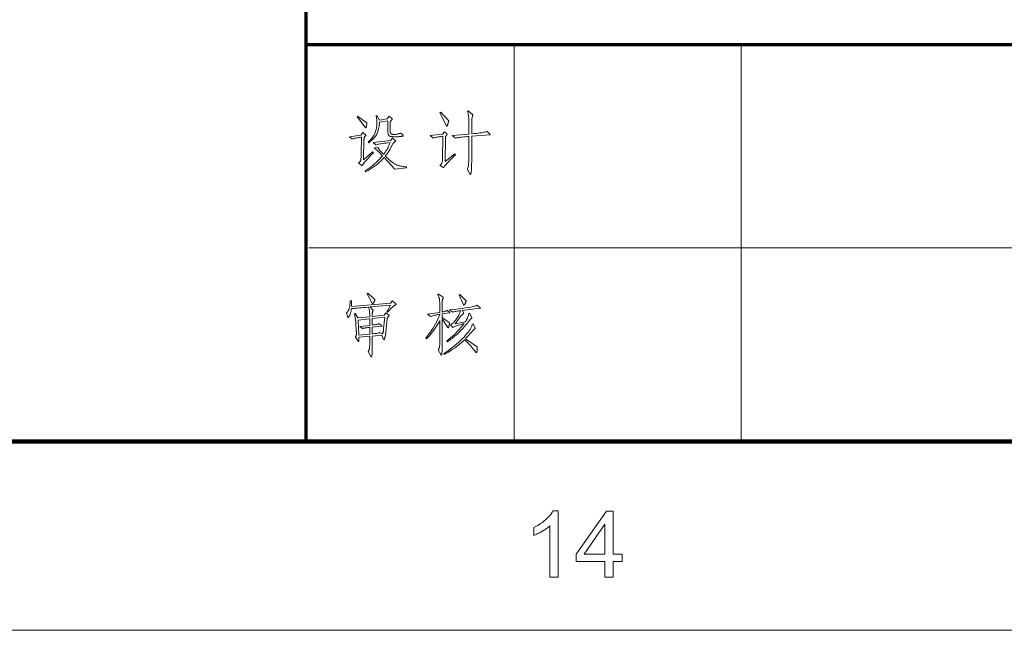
# Model space of a CAD drawing. Extents: x 0 to 1189, y 0 to 841.
# Tile 88 of 135: x 974 to 1026, y 10 to 42. Entities that reach past the tile are written whole.
import ezdxf

# ---------------------------------------------------------------- set-up
doc = ezdxf.new("R2010")
doc.units = 0

msp = doc.modelspace()

# ---------------------------------------------------------------- linework, layer by layer
at = {"color": 5, "lineweight": 70}
for p, q in [((989, 20), (989, 821)), ((989, 41), (1064, 41))]:
    msp.add_line(p, q, dxfattribs=at)
at = {"color": 7, "lineweight": 13}
for p, q in [((1000, 20), (1000, 41)), ((1012, 20), (1012, 41)), ((989.139, 30.245), (1064.139, 30.245)), ((10, 10), (1179, 10))]:
    msp.add_line(p, q, dxfattribs=at)
at = {"color": 7, "lineweight": 100}
msp.add_line((20, 20), (1169, 20), dxfattribs=at)
at = {"color": 7, "lineweight": 13}
for points in [[(998.704, 36.258), (998.707, 36.255), (998.71, 36.251), (998.713, 36.248), (998.715, 36.246), (998.717, 36.243), (998.719, 36.24), (998.72, 36.238), (998.721, 36.236), (998.721, 36.234), (998.721, 36.232), (998.721, 36.23), (998.72, 36.229), (998.719, 36.227), (998.717, 36.226), (998.715, 36.225), (998.713, 36.223), (998.709, 36.222), (998.706, 36.221), (998.702, 36.221), (998.697, 36.22), (997.75, 36.154), (997.75, 34.86), (997.75, 34.775), (997.749, 34.696), (997.748, 34.623), (997.746, 34.556), (997.744, 34.494), (997.742, 34.438), (997.739, 34.387), (997.736, 34.343), (997.732, 34.304), (997.727, 34.27), (997.723, 34.241), (997.718, 34.215), (997.714, 34.192), (997.709, 34.173), (997.704, 34.156), (997.7, 34.142), (997.695, 34.131), (997.69, 34.124), (997.685, 34.119), (997.681, 34.118), (997.679, 34.118), (997.678, 34.119), (997.676, 34.12), (997.674, 34.121), (997.672, 34.124), (997.67, 34.126), (997.667, 34.129), (997.665, 34.133), (997.662, 34.137), (997.66, 34.142), (997.521, 34.412), (997.537, 34.439), (997.551, 34.475), (997.563, 34.52), (997.574, 34.574), (997.583, 34.637), (997.591, 34.709), (997.597, 34.791), (997.601, 34.881), (997.603, 34.98), (997.604, 35.089), (997.604, 36.14), (997.506, 36.131), (997.414, 36.122), (997.327, 36.113), (997.247, 36.104), (997.172, 36.095), (997.104, 36.086), (997.041, 36.077), (996.985, 36.068), (996.934, 36.059), (996.89, 36.05), (996.727, 36.189), (997.604, 36.258), (997.604, 36.73), (997.604, 36.831), (997.602, 36.927), (997.598, 37.016), (997.593, 37.099), (997.587, 37.176), (997.579, 37.246), (997.57, 37.31), (997.56, 37.368), (997.548, 37.42), (997.535, 37.465), (997.566, 37.49), (997.799, 37.302), (997.802, 37.299), (997.806, 37.295), (997.809, 37.292), (997.812, 37.289), (997.814, 37.286), (997.816, 37.283), (997.818, 37.28), (997.819, 37.278), (997.819, 37.275), (997.819, 37.273), (997.819, 37.27), (997.819, 37.268), (997.818, 37.265), (997.817, 37.263), (997.816, 37.26), (997.814, 37.258), (997.813, 37.255), (997.81, 37.252), (997.808, 37.249), (997.805, 37.247), (997.795, 37.225), (997.786, 37.197), (997.777, 37.163), (997.77, 37.122), (997.764, 37.074), (997.759, 37.02), (997.755, 36.959), (997.752, 36.891), (997.751, 36.817), (997.75, 36.737), (997.75, 36.275), (997.874, 36.287), (997.988, 36.299), (998.093, 36.311), (998.188, 36.323), (998.274, 36.335), (998.35, 36.347), (998.417, 36.36), (998.475, 36.372), (998.523, 36.384), (998.562, 36.397)], [(992.206, 36.855), (992.205, 36.805), (992.202, 36.761), (992.198, 36.722), (992.194, 36.688), (992.188, 36.66), (992.182, 36.636), (992.175, 36.618), (992.166, 36.605), (992.157, 36.597), (992.147, 36.594), (992.145, 36.595), (992.143, 36.595), (992.14, 36.597), (992.137, 36.598), (992.134, 36.601), (992.131, 36.603), (992.128, 36.606), (992.124, 36.61), (992.12, 36.614), (992.116, 36.619), (991.69, 37.174), (991.714, 37.205)], [(993.979, 36.313), (993.987, 36.309), (993.995, 36.304), (994.004, 36.299), (994.013, 36.293), (994.022, 36.287), (994.032, 36.28), (994.042, 36.272), (994.052, 36.265), (994.063, 36.256), (994.075, 36.248), (994.085, 36.239), (994.095, 36.231), (994.104, 36.223), (994.111, 36.216), (994.117, 36.209), (994.123, 36.203), (994.127, 36.197), (994.129, 36.192), (994.131, 36.187), (994.132, 36.183), (994.132, 36.18), (994.131, 36.176), (994.13, 36.173), (994.129, 36.17), (994.127, 36.167), (994.125, 36.164), (994.123, 36.162), (994.121, 36.16), (994.118, 36.157), (994.114, 36.156), (994.11, 36.154), (994.104, 36.152), (994.096, 36.15), (994.087, 36.148), (994.075, 36.146), (994.062, 36.143), (994.048, 36.141), (994.031, 36.138), (994.013, 36.136), (993.993, 36.133), (993.971, 36.13), (993.947, 36.128), (993.921, 36.126), (993.893, 36.124), (993.863, 36.123), (993.831, 36.121), (993.797, 36.12), (993.761, 36.12), (993.723, 36.119), (993.682, 36.119), (993.643, 36.12), (993.606, 36.12), (993.572, 36.122), (993.541, 36.124), (993.513, 36.127), (993.489, 36.13), (993.467, 36.135), (993.448, 36.139), (993.432, 36.145), (993.419, 36.15), (993.408, 36.157), (993.397, 36.165), (993.387, 36.174), (993.378, 36.184), (993.369, 36.195), (993.361, 36.207), (993.354, 36.22), (993.347, 36.234), (993.341, 36.249), (993.336, 36.265), (993.331, 36.282), (993.326, 36.301), (993.322, 36.322), (993.319, 36.344), (993.316, 36.368), (993.314, 36.394), (993.312, 36.421), (993.311, 36.449), (993.31, 36.479), (993.31, 36.511), (993.31, 36.962), (992.879, 36.896), (992.872, 36.813), (992.863, 36.734), (992.853, 36.659), (992.841, 36.589), (992.826, 36.523), (992.811, 36.46), (992.793, 36.403), (992.774, 36.349), (992.753, 36.3), (992.73, 36.255), (992.705, 36.211), (992.676, 36.168), (992.643, 36.124), (992.606, 36.079), (992.566, 36.034), (992.523, 35.989), (992.475, 35.943), (992.424, 35.897), (992.369, 35.851), (992.31, 35.804), (992.279, 35.845), (992.367, 35.926), (992.445, 36.012), (992.515, 36.101), (992.575, 36.194), (992.625, 36.292), (992.667, 36.393), (992.699, 36.499), (992.722, 36.609), (992.736, 36.723), (992.741, 36.841), (992.74, 36.878), (992.739, 36.915), (992.737, 36.953), (992.734, 36.991), (992.73, 37.029), (992.726, 37.068), (992.72, 37.107), (992.714, 37.146), (992.707, 37.186), (992.699, 37.226), (992.744, 37.243), (992.872, 37.004), (993.289, 37.066), (993.382, 37.202), (993.539, 37.073), (993.541, 37.071), (993.544, 37.069), (993.546, 37.067), (993.547, 37.064), (993.549, 37.062), (993.55, 37.059), (993.551, 37.057), (993.552, 37.054), (993.552, 37.052), (993.552, 37.049), (993.552, 37.046), (993.552, 37.043), (993.551, 37.041), (993.55, 37.038), (993.549, 37.035), (993.547, 37.032), (993.546, 37.03), (993.544, 37.027), (993.541, 37.024), (993.539, 37.021), (993.527, 37.011), (993.516, 37.002), (993.506, 36.992), (993.497, 36.982), (993.489, 36.972), (993.481, 36.962), (993.474, 36.951), (993.467, 36.941), (993.462, 36.931), (993.457, 36.921), (993.453, 36.91), (993.449, 36.898), (993.445, 36.885), (993.443, 36.872), (993.44, 36.857), (993.438, 36.842), (993.436, 36.826), (993.435, 36.808), (993.435, 36.79), (993.434, 36.771), (993.434, 36.501), (993.435, 36.48), (993.435, 36.46), (993.436, 36.441), (993.437, 36.423), (993.439, 36.406), (993.441, 36.391), (993.443, 36.376), (993.446, 36.362), (993.448, 36.349), (993.452, 36.338), (993.456, 36.327), (993.46, 36.317), (993.464, 36.308), (993.469, 36.299), (993.475, 36.291), (993.481, 36.284), (993.487, 36.277), (993.494, 36.271), (993.501, 36.266), (993.509, 36.261), (993.518, 36.258), (993.527, 36.254), (993.538, 36.251), (993.55, 36.248), (993.563, 36.246), (993.578, 36.244), (993.593, 36.243), (993.609, 36.241), (993.627, 36.241), (993.646, 36.241), (993.686, 36.241), (993.724, 36.244), (993.761, 36.247), (993.796, 36.252), (993.83, 36.259), (993.863, 36.267), (993.894, 36.276), (993.924, 36.287), (993.952, 36.3)], [(996.536, 36.962), (996.534, 36.949), (996.532, 36.935), (996.529, 36.92), (996.525, 36.904), (996.521, 36.887), (996.516, 36.869), (996.511, 36.85), (996.505, 36.83), (996.498, 36.809), (996.491, 36.787), (996.483, 36.766), (996.476, 36.746), (996.47, 36.73), (996.464, 36.715), (996.459, 36.702), (996.454, 36.692), (996.449, 36.684), (996.445, 36.679), (996.442, 36.675), (996.439, 36.674), (996.436, 36.675), (996.433, 36.675), (996.43, 36.676), (996.428, 36.678), (996.425, 36.68), (996.422, 36.683), (996.419, 36.686), (996.417, 36.69), (996.414, 36.694), (996.411, 36.699), (996.074, 37.385), (996.116, 37.413)], [(992.553, 35.276), (992.469, 35.189), (992.391, 35.106), (992.318, 35.028), (992.252, 34.955), (992.192, 34.888), (992.137, 34.825), (992.089, 34.767), (992.047, 34.715), (992.011, 34.667), (991.981, 34.624), (991.977, 34.619), (991.974, 34.615), (991.971, 34.612), (991.968, 34.609), (991.965, 34.606), (991.962, 34.604), (991.959, 34.602), (991.956, 34.601), (991.954, 34.6), (991.951, 34.6), (991.949, 34.6), (991.946, 34.6), (991.944, 34.601), (991.941, 34.601), (991.939, 34.602), (991.936, 34.604), (991.934, 34.605), (991.931, 34.606), (991.928, 34.608), (991.925, 34.61), (991.773, 34.718), (991.788, 34.734), (991.801, 34.75), (991.814, 34.766), (991.826, 34.782), (991.837, 34.799), (991.847, 34.815), (991.856, 34.832), (991.864, 34.849), (991.871, 34.866), (991.877, 34.883), (991.882, 34.902), (991.887, 34.925), (991.892, 34.952), (991.896, 34.984), (991.899, 35.019), (991.903, 35.059), (991.906, 35.103), (991.908, 35.151), (991.91, 35.203), (991.911, 35.259), (991.929, 36.102), (991.872, 36.094), (991.817, 36.085), (991.763, 36.076), (991.711, 36.066), (991.661, 36.056), (991.612, 36.045), (991.565, 36.033), (991.519, 36.021), (991.475, 36.008), (991.433, 35.994), (991.284, 36.109), (991.894, 36.209), (991.995, 36.345), (992.144, 36.213), (992.147, 36.21), (992.149, 36.207), (992.151, 36.205), (992.153, 36.202), (992.154, 36.2), (992.156, 36.197), (992.157, 36.195), (992.157, 36.193), (992.158, 36.191), (992.158, 36.189), (992.158, 36.186), (992.157, 36.184), (992.155, 36.181), (992.153, 36.179), (992.15, 36.176), (992.147, 36.172), (992.143, 36.169), (992.138, 36.165), (992.133, 36.161), (992.127, 36.157), (992.12, 36.153), (992.115, 36.148), (992.109, 36.143), (992.104, 36.138), (992.099, 36.132), (992.094, 36.126), (992.09, 36.12), (992.086, 36.113), (992.082, 36.106), (992.078, 36.098), (992.075, 36.09), (992.072, 36.081), (992.069, 36.072), (992.066, 36.061), (992.064, 36.05), (992.062, 36.038), (992.061, 36.025), (992.059, 36.011), (992.058, 35.996), (992.057, 35.98), (992.033, 34.891), (992.515, 35.318)], [(994.305, 34.478), (993.695, 34.399), (993.119, 35.023), (993.043, 34.937), (992.963, 34.853), (992.878, 34.772), (992.788, 34.693), (992.694, 34.616), (992.595, 34.542), (992.492, 34.471), (992.384, 34.401), (992.271, 34.335), (992.154, 34.27), (992.123, 34.319), (992.228, 34.385), (992.329, 34.455), (992.428, 34.527), (992.523, 34.602), (992.616, 34.68), (992.705, 34.761), (992.791, 34.845), (992.875, 34.932), (992.955, 35.021), (993.032, 35.113), (992.969, 35.181), (992.911, 35.242), (992.857, 35.297), (992.808, 35.346), (992.764, 35.388), (992.724, 35.424), (992.689, 35.454), (992.659, 35.477), (992.633, 35.494), (992.612, 35.505), (992.609, 35.533), (992.789, 35.557), (992.799, 35.535), (992.81, 35.512), (992.823, 35.49), (992.838, 35.467), (992.853, 35.444), (992.871, 35.42), (992.89, 35.397), (992.91, 35.373), (992.932, 35.349), (992.956, 35.325), (993.091, 35.19), (993.136, 35.25), (993.179, 35.311), (993.22, 35.372), (993.258, 35.434), (993.294, 35.496), (993.327, 35.558), (993.359, 35.621), (993.387, 35.684), (993.414, 35.747), (993.438, 35.81), (993.325, 35.799), (993.221, 35.787), (993.125, 35.774), (993.037, 35.762), (992.957, 35.75), (992.886, 35.737), (992.823, 35.725), (992.767, 35.712), (992.72, 35.699), (992.682, 35.686), (992.55, 35.807), (993.452, 35.925), (993.57, 36.053), (993.712, 35.921), (993.716, 35.918), (993.719, 35.915), (993.723, 35.912), (993.725, 35.909), (993.728, 35.906), (993.729, 35.903), (993.731, 35.901), (993.732, 35.898), (993.733, 35.896), (993.733, 35.894), (993.733, 35.892), (993.732, 35.889), (993.731, 35.887), (993.729, 35.885), (993.727, 35.882), (993.724, 35.88), (993.721, 35.877), (993.717, 35.875), (993.713, 35.872), (993.708, 35.869), (993.691, 35.859), (993.674, 35.846), (993.656, 35.831), (993.639, 35.812), (993.621, 35.791), (993.603, 35.768), (993.585, 35.742), (993.568, 35.713), (993.55, 35.682), (993.532, 35.647), (993.5, 35.587), (993.468, 35.528), (993.435, 35.47), (993.401, 35.414), (993.366, 35.359), (993.331, 35.305), (993.294, 35.252), (993.257, 35.201), (993.22, 35.151), (993.181, 35.103), (993.226, 35.059), (993.27, 35.017), (993.312, 34.978), (993.352, 34.94), (993.391, 34.905), (993.428, 34.873), (993.464, 34.842), (993.498, 34.814), (993.53, 34.788), (993.561, 34.765), (993.591, 34.743), (993.621, 34.722), (993.651, 34.703), (993.681, 34.684), (993.711, 34.667), (993.74, 34.652), (993.77, 34.637), (993.799, 34.624), (993.828, 34.612), (993.858, 34.602), (993.888, 34.592), (993.922, 34.582), (993.959, 34.573), (993.999, 34.565), (994.042, 34.557), (994.089, 34.549), (994.138, 34.542), (994.191, 34.535), (994.246, 34.529), (994.305, 34.523)], [(996.89, 35.169), (996.796, 35.076), (996.711, 34.989), (996.632, 34.909), (996.562, 34.835), (996.499, 34.766), (996.443, 34.704), (996.395, 34.648), (996.355, 34.598), (996.322, 34.554), (996.296, 34.517), (996.294, 34.512), (996.291, 34.508), (996.288, 34.504), (996.286, 34.501), (996.283, 34.498), (996.281, 34.496), (996.279, 34.494), (996.276, 34.493), (996.274, 34.492), (996.272, 34.492), (996.27, 34.492), (996.268, 34.493), (996.266, 34.493), (996.263, 34.493), (996.261, 34.494), (996.258, 34.495), (996.256, 34.496), (996.253, 34.497), (996.251, 34.498), (996.248, 34.499), (996.071, 34.607), (996.096, 34.628), (996.119, 34.65), (996.138, 34.674), (996.156, 34.7), (996.171, 34.727), (996.183, 34.756), (996.193, 34.787), (996.2, 34.819), (996.204, 34.852), (996.206, 34.888), (996.227, 36.147), (996.163, 36.139), (996.101, 36.131), (996.042, 36.122), (995.987, 36.113), (995.934, 36.103), (995.884, 36.092), (995.837, 36.082), (995.793, 36.07), (995.752, 36.059), (995.714, 36.046), (995.564, 36.178), (996.21, 36.258), (996.31, 36.376), (996.439, 36.268), (996.442, 36.265), (996.445, 36.262), (996.448, 36.258), (996.45, 36.255), (996.452, 36.252), (996.453, 36.249), (996.454, 36.246), (996.455, 36.243), (996.456, 36.24), (996.456, 36.237), (996.456, 36.234), (996.455, 36.231), (996.454, 36.228), (996.452, 36.225), (996.449, 36.222), (996.446, 36.219), (996.442, 36.215), (996.438, 36.212), (996.434, 36.208), (996.428, 36.204), (996.423, 36.2), (996.418, 36.196), (996.412, 36.191), (996.407, 36.186), (996.403, 36.181), (996.398, 36.176), (996.394, 36.17), (996.389, 36.164), (996.385, 36.157), (996.381, 36.15), (996.378, 36.143), (996.375, 36.135), (996.372, 36.126), (996.369, 36.117), (996.367, 36.106), (996.365, 36.095), (996.364, 36.083), (996.363, 36.071), (996.363, 36.057), (996.362, 36.043), (996.345, 34.801), (996.855, 35.214)], [(992.63, 27.501), (992.626, 27.484), (992.622, 27.468), (992.617, 27.452), (992.611, 27.436), (992.606, 27.421), (992.6, 27.406), (992.594, 27.392), (992.587, 27.377), (992.58, 27.363), (992.573, 27.35), (992.566, 27.337), (992.56, 27.325), (992.553, 27.315), (992.548, 27.306), (992.542, 27.299), (992.538, 27.293), (992.533, 27.288), (992.529, 27.285), (992.526, 27.283), (992.523, 27.282), (992.52, 27.282), (992.517, 27.283), (992.515, 27.284), (992.512, 27.286), (992.509, 27.288), (992.506, 27.291), (992.504, 27.294), (992.501, 27.298), (992.498, 27.302), (992.495, 27.306), (992.218, 27.809), (992.252, 27.837)], [(996.582, 26.841), (996.586, 26.838), (996.589, 26.835), (996.592, 26.832), (996.595, 26.829), (996.597, 26.826), (996.599, 26.824), (996.601, 26.821), (996.602, 26.819), (996.602, 26.817), (996.603, 26.815), (996.602, 26.814), (996.602, 26.812), (996.6, 26.811), (996.599, 26.809), (996.596, 26.808), (996.594, 26.807), (996.591, 26.806), (996.587, 26.805), (996.583, 26.804), (996.578, 26.803), (996.19, 26.744), (996.19, 26.557), (996.575, 26.269), (996.575, 26.257), (996.574, 26.245), (996.573, 26.232), (996.571, 26.217), (996.569, 26.202), (996.567, 26.186), (996.564, 26.169), (996.56, 26.151), (996.557, 26.133), (996.552, 26.113), (996.548, 26.094), (996.544, 26.077), (996.539, 26.062), (996.535, 26.049), (996.531, 26.037), (996.528, 26.028), (996.524, 26.021), (996.521, 26.016), (996.517, 26.013), (996.514, 26.012), (996.511, 26.012), (996.508, 26.013), (996.505, 26.014), (996.502, 26.016), (996.499, 26.017), (996.496, 26.02), (996.493, 26.022), (996.49, 26.026), (996.487, 26.029), (996.485, 26.033), (996.19, 26.488), (996.19, 25.103), (996.189, 25.002), (996.188, 24.911), (996.186, 24.831), (996.183, 24.761), (996.179, 24.703), (996.175, 24.655), (996.169, 24.617), (996.163, 24.591), (996.156, 24.574), (996.148, 24.569), (996.146, 24.569), (996.144, 24.57), (996.142, 24.571), (996.139, 24.572), (996.137, 24.574), (996.134, 24.577), (996.132, 24.579), (996.129, 24.582), (996.127, 24.586), (996.124, 24.59), (995.982, 24.836), (995.99, 24.848), (995.999, 24.861), (996.006, 24.875), (996.014, 24.89), (996.02, 24.905), (996.026, 24.921), (996.032, 24.938), (996.037, 24.955), (996.042, 24.973), (996.046, 24.992), (996.049, 25.013), (996.053, 25.036), (996.056, 25.061), (996.058, 25.089), (996.06, 25.119), (996.062, 25.151), (996.063, 25.186), (996.064, 25.223), (996.065, 25.263), (996.065, 25.305), (996.065, 26.39), (996.01, 26.288), (995.952, 26.186), (995.891, 26.087), (995.826, 25.988), (995.757, 25.891), (995.685, 25.795), (995.609, 25.701), (995.53, 25.608), (995.447, 25.516), (995.361, 25.426), (995.319, 25.464), (995.421, 25.591), (995.516, 25.718), (995.606, 25.844), (995.69, 25.97), (995.767, 26.096), (995.839, 26.222), (995.904, 26.348), (995.964, 26.473), (996.017, 26.598), (996.065, 26.723), (996.015, 26.715), (995.966, 26.706), (995.916, 26.696), (995.867, 26.685), (995.819, 26.674), (995.77, 26.662), (995.722, 26.65), (995.674, 26.637), (995.627, 26.623), (995.579, 26.609), (995.423, 26.727), (996.065, 26.824), (996.065, 27.039), (996.065, 27.114), (996.064, 27.183), (996.063, 27.247), (996.061, 27.305), (996.059, 27.358), (996.056, 27.405), (996.053, 27.446), (996.049, 27.482), (996.045, 27.512), (996.041, 27.537), (996.035, 27.559), (996.029, 27.582), (996.023, 27.605), (996.015, 27.628), (996.007, 27.652), (995.998, 27.676), (995.988, 27.701), (995.977, 27.726), (995.966, 27.752), (995.954, 27.778), (995.985, 27.802), (996.235, 27.622), (996.237, 27.62), (996.24, 27.618), (996.242, 27.616), (996.244, 27.614), (996.245, 27.612), (996.247, 27.609), (996.247, 27.607), (996.248, 27.605), (996.249, 27.603), (996.249, 27.601), (996.249, 27.599), (996.248, 27.597), (996.248, 27.595), (996.248, 27.593), (996.247, 27.591), (996.246, 27.589), (996.245, 27.587), (996.244, 27.584), (996.243, 27.582), (996.242, 27.58), (996.235, 27.568), (996.229, 27.554), (996.223, 27.541), (996.218, 27.526), (996.214, 27.511), (996.21, 27.496), (996.206, 27.48), (996.203, 27.464), (996.2, 27.447), (996.198, 27.429), (996.197, 27.41), (996.195, 27.385), (996.194, 27.357), (996.193, 27.323), (996.192, 27.286), (996.191, 27.244), (996.191, 27.198), (996.19, 27.147), (996.19, 27.092), (996.19, 27.032), (996.19, 26.845), (996.224, 26.852), (996.258, 26.859), (996.29, 26.867), (996.32, 26.875), (996.349, 26.884), (996.377, 26.893), (996.403, 26.902), (996.428, 26.911), (996.452, 26.921), (996.474, 26.932)], [(997.459, 27.431), (997.456, 27.418), (997.451, 27.405), (997.447, 27.392), (997.441, 27.378), (997.436, 27.363), (997.429, 27.349), (997.422, 27.334), (997.415, 27.318), (997.407, 27.302), (997.399, 27.285), (997.39, 27.27), (997.383, 27.255), (997.375, 27.243), (997.368, 27.232), (997.362, 27.223), (997.357, 27.216), (997.352, 27.21), (997.347, 27.206), (997.343, 27.203), (997.34, 27.202), (997.337, 27.202), (997.334, 27.203), (997.331, 27.204), (997.328, 27.206), (997.325, 27.208), (997.323, 27.211), (997.32, 27.214), (997.318, 27.218), (997.316, 27.222), (997.314, 27.226), (997.081, 27.747), (997.12, 27.771)], [(993.571, 27.438), (993.734, 27.275), (993.737, 27.272), (993.74, 27.268), (993.742, 27.265), (993.745, 27.262), (993.747, 27.259), (993.748, 27.256), (993.749, 27.253), (993.75, 27.251), (993.751, 27.248), (993.751, 27.246), (993.751, 27.243), (993.75, 27.241), (993.749, 27.239), (993.748, 27.237), (993.747, 27.235), (993.745, 27.233), (993.742, 27.231), (993.74, 27.229), (993.737, 27.228), (993.734, 27.226), (993.72, 27.22), (993.705, 27.213), (993.691, 27.205), (993.676, 27.196), (993.66, 27.187), (993.645, 27.176), (993.629, 27.164), (993.613, 27.151), (993.596, 27.137), (993.579, 27.122), (993.561, 27.106), (993.541, 27.086), (993.518, 27.064), (993.493, 27.04), (993.466, 27.012), (993.437, 26.982), (993.405, 26.949), (993.371, 26.914), (993.335, 26.875), (993.297, 26.834), (993.258, 26.862), (993.453, 27.206), (992.377, 27.112), (992.53, 26.952), (992.533, 26.95), (992.535, 26.947), (992.537, 26.944), (992.539, 26.942), (992.54, 26.939), (992.542, 26.937), (992.543, 26.935), (992.543, 26.932), (992.544, 26.93), (992.544, 26.928), (992.544, 26.926), (992.543, 26.924), (992.542, 26.921), (992.541, 26.919), (992.539, 26.916), (992.538, 26.913), (992.535, 26.91), (992.533, 26.907), (992.53, 26.904), (992.526, 26.9), (992.523, 26.897), (992.52, 26.892), (992.517, 26.887), (992.514, 26.88), (992.511, 26.873), (992.509, 26.866), (992.506, 26.857), (992.504, 26.848), (992.502, 26.838), (992.5, 26.828), (992.499, 26.815), (992.497, 26.801), (992.496, 26.784), (992.495, 26.765), (992.494, 26.744), (992.493, 26.721), (992.492, 26.695), (992.492, 26.668), (992.492, 26.638), (992.492, 26.605), (993.127, 26.671), (993.22, 26.803), (993.373, 26.671), (993.375, 26.669), (993.378, 26.666), (993.38, 26.663), (993.382, 26.661), (993.383, 26.658), (993.385, 26.656), (993.385, 26.654), (993.386, 26.651), (993.387, 26.649), (993.387, 26.647), (993.387, 26.645), (993.386, 26.643), (993.385, 26.641), (993.383, 26.638), (993.382, 26.636), (993.379, 26.633), (993.377, 26.631), (993.373, 26.628), (993.37, 26.626), (993.366, 26.623), (993.353, 26.613), (993.341, 26.603), (993.33, 26.591), (993.32, 26.579), (993.311, 26.566), (993.304, 26.551), (993.298, 26.536), (993.293, 26.52), (993.289, 26.502), (993.286, 26.484), (993.21, 25.776), (993.205, 25.735), (993.2, 25.695), (993.195, 25.658), (993.189, 25.624), (993.184, 25.592), (993.178, 25.563), (993.172, 25.536), (993.167, 25.511), (993.161, 25.489), (993.154, 25.469), (993.148, 25.452), (993.142, 25.436), (993.137, 25.422), (993.132, 25.411), (993.127, 25.4), (993.122, 25.392), (993.117, 25.386), (993.113, 25.381), (993.109, 25.378), (993.106, 25.377), (993.104, 25.378), (993.103, 25.378), (993.102, 25.379), (993.1, 25.381), (993.099, 25.383), (993.097, 25.385), (993.096, 25.388), (993.095, 25.391), (993.093, 25.394), (993.092, 25.398), (993.002, 25.617), (992.492, 25.572), (992.492, 24.947), (992.492, 24.885), (992.491, 24.828), (992.49, 24.776), (992.489, 24.729), (992.488, 24.686), (992.486, 24.649), (992.484, 24.616), (992.482, 24.589), (992.479, 24.566), (992.476, 24.548), (992.473, 24.534), (992.47, 24.521), (992.466, 24.509), (992.463, 24.499), (992.459, 24.491), (992.456, 24.484), (992.452, 24.479), (992.448, 24.475), (992.444, 24.473), (992.44, 24.472), (992.438, 24.472), (992.437, 24.473), (992.435, 24.474), (992.434, 24.475), (992.432, 24.477), (992.43, 24.48), (992.428, 24.482), (992.426, 24.485), (992.424, 24.489), (992.422, 24.493), (992.28, 24.763), (992.289, 24.775), (992.298, 24.787), (992.306, 24.8), (992.314, 24.814), (992.32, 24.829), (992.327, 24.844), (992.332, 24.861), (992.337, 24.878), (992.341, 24.896), (992.344, 24.914), (992.347, 24.935), (992.35, 24.958), (992.352, 24.985), (992.354, 25.014), (992.356, 25.047), (992.357, 25.082), (992.359, 25.12), (992.359, 25.161), (992.36, 25.205), (992.36, 25.253), (992.36, 25.558), (991.791, 25.506), (991.792, 25.462), (991.792, 25.423), (991.792, 25.389), (991.792, 25.359), (991.79, 25.334), (991.788, 25.313), (991.785, 25.297), (991.782, 25.286), (991.778, 25.279), (991.774, 25.277), (991.772, 25.277), (991.769, 25.278), (991.767, 25.278), (991.765, 25.28), (991.763, 25.281), (991.761, 25.283), (991.759, 25.285), (991.757, 25.288), (991.755, 25.291), (991.753, 25.294), (991.607, 25.52), (991.616, 25.535), (991.625, 25.55), (991.632, 25.566), (991.638, 25.581), (991.644, 25.596), (991.648, 25.612), (991.651, 25.627), (991.654, 25.643), (991.655, 25.658), (991.656, 25.674), (991.656, 25.69), (991.655, 25.706), (991.655, 25.723), (991.655, 25.74), (991.654, 25.757), (991.653, 25.775), (991.652, 25.793), (991.651, 25.811), (991.65, 25.83), (991.649, 25.849), (991.621, 26.276), (991.617, 26.326), (991.612, 26.375), (991.607, 26.424), (991.6, 26.472), (991.593, 26.521), (991.585, 26.568), (991.576, 26.615), (991.567, 26.662), (991.556, 26.709), (991.545, 26.755), (991.583, 26.772), (991.729, 26.529), (992.36, 26.592), (992.359, 26.668), (992.357, 26.739), (992.354, 26.804), (992.35, 26.863), (992.344, 26.917), (992.337, 26.965), (992.329, 27.008), (992.32, 27.045), (992.309, 27.076), (992.297, 27.102), (992.162, 27.09), (992.036, 27.08), (991.92, 27.07), (991.815, 27.061), (991.719, 27.052), (991.633, 27.045), (991.558, 27.038), (991.493, 27.032), (991.437, 27.026), (991.392, 27.022), (991.386, 26.978), (991.38, 26.937), (991.373, 26.898), (991.365, 26.861), (991.356, 26.825), (991.347, 26.792), (991.338, 26.761), (991.328, 26.732), (991.317, 26.705), (991.305, 26.68), (991.294, 26.657), (991.283, 26.637), (991.273, 26.619), (991.263, 26.603), (991.254, 26.59), (991.246, 26.58), (991.238, 26.571), (991.231, 26.565), (991.224, 26.562), (991.219, 26.56), (991.217, 26.561), (991.215, 26.561), (991.213, 26.562), (991.211, 26.563), (991.21, 26.564), (991.209, 26.565), (991.207, 26.567), (991.206, 26.569), (991.205, 26.572), (991.205, 26.574), (991.125, 26.807), (991.162, 26.839), (991.196, 26.877), (991.226, 26.923), (991.251, 26.975), (991.273, 27.035), (991.291, 27.101), (991.305, 27.174), (991.315, 27.254), (991.321, 27.341), (991.323, 27.435), (991.389, 27.435), (991.392, 27.407), (991.396, 27.38), (991.399, 27.351), (991.401, 27.322), (991.402, 27.293), (991.404, 27.264), (991.404, 27.233), (991.404, 27.203), (991.404, 27.171), (991.402, 27.14), (993.46, 27.313)], [(998.198, 27.074), (998.2, 27.072), (998.202, 27.07), (998.204, 27.068), (998.205, 27.066), (998.206, 27.064), (998.207, 27.063), (998.208, 27.061), (998.208, 27.059), (998.209, 27.058), (998.209, 27.056), (998.208, 27.055), (998.208, 27.054), (998.207, 27.053), (998.205, 27.051), (998.203, 27.05), (998.2, 27.049), (998.197, 27.048), (998.193, 27.048), (998.189, 27.047), (998.185, 27.046), (997.262, 26.932), (997.314, 26.8), (997.316, 26.796), (997.318, 26.792), (997.319, 26.788), (997.32, 26.785), (997.322, 26.781), (997.323, 26.778), (997.323, 26.775), (997.324, 26.772), (997.324, 26.769), (997.324, 26.767), (997.324, 26.764), (997.324, 26.762), (997.323, 26.76), (997.322, 26.758), (997.321, 26.756), (997.319, 26.754), (997.317, 26.752), (997.315, 26.751), (997.313, 26.749), (997.31, 26.748), (997.295, 26.741), (997.279, 26.731), (997.261, 26.717), (997.243, 26.701), (997.223, 26.682), (997.202, 26.659), (997.179, 26.634), (997.156, 26.606), (997.131, 26.574), (997.106, 26.54), (996.877, 26.224), (997.414, 26.325), (997.451, 26.379), (997.483, 26.431), (997.511, 26.481), (997.535, 26.529), (997.555, 26.575), (997.571, 26.619), (997.583, 26.66), (997.591, 26.7), (997.595, 26.737), (997.595, 26.772), (997.643, 26.782), (997.754, 26.547), (997.756, 26.543), (997.757, 26.54), (997.758, 26.537), (997.759, 26.534), (997.76, 26.531), (997.76, 26.528), (997.761, 26.526), (997.761, 26.523), (997.761, 26.521), (997.761, 26.519), (997.761, 26.517), (997.76, 26.514), (997.758, 26.512), (997.756, 26.51), (997.753, 26.507), (997.75, 26.504), (997.746, 26.502), (997.741, 26.499), (997.736, 26.496), (997.73, 26.493), (997.723, 26.488), (997.714, 26.481), (997.703, 26.471), (997.691, 26.459), (997.677, 26.444), (997.661, 26.426), (997.644, 26.405), (997.625, 26.382), (997.604, 26.356), (997.581, 26.328), (997.524, 26.255), (997.467, 26.185), (997.412, 26.118), (997.357, 26.053), (997.302, 25.992), (997.249, 25.933), (997.196, 25.877), (997.145, 25.824), (997.094, 25.774), (997.043, 25.726), (996.992, 25.68), (996.94, 25.634), (996.886, 25.588), (996.831, 25.542), (996.773, 25.496), (996.715, 25.45), (996.654, 25.404), (996.592, 25.358), (996.529, 25.312), (996.464, 25.266), (996.433, 25.315), (996.533, 25.392), (996.631, 25.472), (996.727, 25.555), (996.822, 25.641), (996.914, 25.731), (997.004, 25.825), (997.092, 25.921), (997.179, 26.021), (997.263, 26.124), (997.345, 26.231), (997.269, 26.211), (997.197, 26.191), (997.129, 26.171), (997.066, 26.151), (997.007, 26.132), (996.952, 26.113), (996.902, 26.093), (996.855, 26.074), (996.814, 26.055), (996.776, 26.037), (996.773, 26.035), (996.771, 26.034), (996.768, 26.033), (996.766, 26.032), (996.763, 26.031), (996.761, 26.031), (996.758, 26.03), (996.756, 26.03), (996.754, 26.03), (996.752, 26.03), (996.75, 26.03), (996.747, 26.031), (996.745, 26.032), (996.742, 26.034), (996.739, 26.036), (996.736, 26.038), (996.732, 26.042), (996.728, 26.045), (996.725, 26.049), (996.721, 26.054), (996.627, 26.168), (996.657, 26.182), (996.687, 26.2), (996.718, 26.222), (996.75, 26.247), (996.781, 26.277), (996.813, 26.31), (996.846, 26.348), (996.879, 26.389), (996.912, 26.435), (996.946, 26.484), (996.979, 26.535), (997.01, 26.584), (997.038, 26.631), (997.065, 26.677), (997.089, 26.722), (997.111, 26.765), (997.131, 26.806), (997.149, 26.846), (997.165, 26.884), (997.178, 26.921), (997.135, 26.915), (997.091, 26.909), (997.048, 26.902), (997.005, 26.895), (996.962, 26.887), (996.919, 26.879), (996.876, 26.87), (996.833, 26.861), (996.791, 26.852), (996.748, 26.841), (996.585, 26.956), (996.826, 26.981), (997.045, 27.007), (997.243, 27.032), (997.421, 27.057), (997.577, 27.082), (997.711, 27.106), (997.825, 27.13), (997.917, 27.155), (997.989, 27.178), (998.039, 27.202)], [(993.154, 26.564), (992.492, 26.494), (992.492, 26.151), (992.547, 26.158), (992.599, 26.165), (992.647, 26.172), (992.691, 26.18), (992.731, 26.187), (992.767, 26.195), (992.8, 26.203), (992.828, 26.211), (992.853, 26.219), (992.873, 26.227), (992.991, 26.13), (992.995, 26.127), (992.997, 26.125), (993, 26.122), (993.002, 26.12), (993.004, 26.117), (993.006, 26.115), (993.007, 26.113), (993.008, 26.11), (993.008, 26.108), (993.009, 26.106), (993.008, 26.104), (993.007, 26.102), (993.006, 26.1), (993.004, 26.099), (993.001, 26.097), (992.997, 26.096), (992.993, 26.095), (992.989, 26.094), (992.983, 26.093), (992.977, 26.092), (992.492, 26.044), (992.492, 25.686), (992.557, 25.693), (992.617, 25.7), (992.671, 25.707), (992.72, 25.715), (992.763, 25.722), (992.801, 25.729), (992.833, 25.736), (992.86, 25.744), (992.882, 25.751), (992.898, 25.759), (993.012, 25.683), (993.02, 25.69), (993.028, 25.698), (993.035, 25.706), (993.041, 25.714), (993.047, 25.723), (993.052, 25.731), (993.057, 25.74), (993.061, 25.748), (993.065, 25.757), (993.068, 25.766), (993.07, 25.776), (993.073, 25.788), (993.076, 25.803), (993.079, 25.82), (993.081, 25.839), (993.084, 25.86), (993.087, 25.884), (993.09, 25.909), (993.093, 25.937), (993.095, 25.967)], [(992.36, 25.672), (992.36, 26.03), (992.302, 26.023), (992.248, 26.017), (992.199, 26.011), (992.154, 26.005), (992.114, 25.999), (992.078, 25.993), (992.046, 25.988), (992.019, 25.982), (991.996, 25.976), (991.978, 25.971), (991.836, 26.078), (992.36, 26.137), (992.36, 26.481), (991.746, 26.415), (991.784, 25.62)], [(998.039, 25.01), (998.039, 24.977), (998.04, 24.946), (998.039, 24.916), (998.039, 24.889), (998.038, 24.864), (998.037, 24.84), (998.036, 24.818), (998.034, 24.799), (998.032, 24.781), (998.03, 24.765), (998.028, 24.751), (998.025, 24.738), (998.023, 24.727), (998.02, 24.717), (998.018, 24.709), (998.015, 24.702), (998.012, 24.697), (998.01, 24.694), (998.007, 24.691), (998.004, 24.691), (998.001, 24.691), (997.998, 24.692), (997.995, 24.694), (997.991, 24.696), (997.988, 24.699), (997.984, 24.703), (997.98, 24.708), (997.975, 24.713), (997.971, 24.719), (997.966, 24.725), (997.911, 24.796), (997.855, 24.866), (997.799, 24.934), (997.741, 25.002), (997.681, 25.068), (997.621, 25.133), (997.56, 25.197), (997.497, 25.259), (997.434, 25.321), (997.369, 25.381), (997.275, 25.289), (997.179, 25.201), (997.079, 25.115), (996.976, 25.032), (996.87, 24.952), (996.761, 24.874), (996.648, 24.8), (996.533, 24.728), (996.415, 24.659), (996.294, 24.593), (996.27, 24.639), (996.395, 24.721), (996.517, 24.805), (996.634, 24.89), (996.748, 24.976), (996.858, 25.064), (996.963, 25.153), (997.065, 25.243), (997.162, 25.335), (997.256, 25.427), (997.345, 25.521), (997.428, 25.613), (997.502, 25.7), (997.568, 25.781), (997.625, 25.857), (997.673, 25.928), (997.712, 25.993), (997.743, 26.053), (997.765, 26.107), (997.778, 26.156), (997.782, 26.2), (997.827, 26.213), (997.931, 25.991), (997.933, 25.989), (997.934, 25.986), (997.935, 25.983), (997.936, 25.981), (997.936, 25.978), (997.937, 25.975), (997.938, 25.973), (997.938, 25.97), (997.938, 25.968), (997.938, 25.965), (997.938, 25.963), (997.938, 25.961), (997.937, 25.959), (997.936, 25.957), (997.935, 25.955), (997.933, 25.953), (997.931, 25.951), (997.929, 25.949), (997.927, 25.948), (997.924, 25.946), (997.908, 25.935), (997.89, 25.921), (997.87, 25.905), (997.848, 25.885), (997.824, 25.863), (997.798, 25.838), (997.771, 25.81), (997.741, 25.779), (997.71, 25.745), (997.676, 25.709), (997.643, 25.672), (997.611, 25.637), (997.581, 25.604), (997.552, 25.573), (997.526, 25.544), (997.501, 25.517), (997.477, 25.492), (997.456, 25.47), (997.436, 25.449), (997.418, 25.429)], [(1002.321, 12.805), (1001.891, 12.805), (1001.891, 15.543), (1001.859, 15.514), (1001.825, 15.484), (1001.79, 15.455), (1001.752, 15.425), (1001.712, 15.395), (1001.67, 15.366), (1001.627, 15.336), (1001.581, 15.306), (1001.534, 15.277), (1001.484, 15.247), (1001.434, 15.218), (1001.386, 15.191), (1001.338, 15.165), (1001.291, 15.141), (1001.245, 15.118), (1001.201, 15.096), (1001.157, 15.076), (1001.114, 15.058), (1001.072, 15.041), (1001.032, 15.025), (1001.032, 15.441), (1001.103, 15.475), (1001.172, 15.511), (1001.24, 15.549), (1001.306, 15.588), (1001.37, 15.628), (1001.432, 15.67), (1001.492, 15.713), (1001.551, 15.758), (1001.607, 15.804), (1001.662, 15.851), (1001.715, 15.899), (1001.764, 15.947), (1001.81, 15.995), (1001.853, 16.042), (1001.893, 16.089), (1001.929, 16.135), (1001.963, 16.182), (1001.993, 16.228), (1002.02, 16.274), (1002.044, 16.319), (1002.321, 16.319)], [(1004.799, 12.805), (1004.799, 13.643), (1003.281, 13.643), (1003.281, 14.037), (1004.878, 16.305), (1005.229, 16.305), (1005.229, 14.037), (1005.702, 14.037), (1005.702, 13.643), (1005.229, 13.643), (1005.229, 12.805)], [(1004.799, 14.037), (1004.799, 15.615), (1003.703, 14.037)]]:
    msp.add_lwpolyline(points, close=True, dxfattribs=at)

doc.saveas('drawing.dxf')
